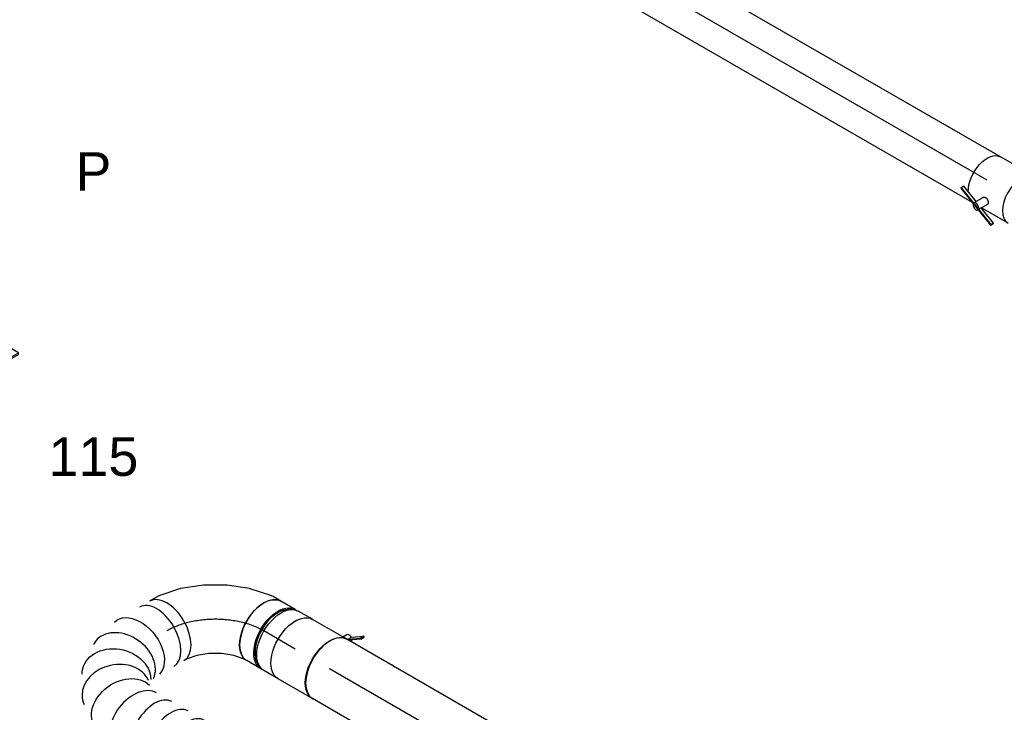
# Model space of a CAD drawing. Extents: x -138812 to 250702, y -18987 to 104055.
# Tile 32 of 193: x 16079 to 18374, y 27423 to 29038. Entities that reach past the tile are written whole.
import ezdxf
from ezdxf.enums import TextEntityAlignment as Align

# ---------------------------------------------------------------- set-up
doc = ezdxf.new("R2010")
doc.units = 0
doc.header["$LTSCALE"] = 50
doc.linetypes.add('CENTER2', pattern=[28.575, 19.05, -3.175, 3.175, -3.175])
doc.linetypes.add('STREEPJES', pattern=[0.1, 0.05, -0.05])
doc.layers.get('0').update_dxf_attribs({"linetype": 'CONTINUOUS'})
for name, color, linetype in [('WL570---_RETOUR', 112, 'CONTINUOUS'), ('WL570---_RETOUR_HL', 8, 'CONTINUOUS'), ('WL570---_TOEVOER_RST', 2, 'CONTINUOUS'), ('WL570---_TOEVOER_RST_HL', 1, 'CONTINUOUS'), ('WM570---_RETOUR_PR', 1, 'CONTINUOUS'), ('WM570---_TOEVOER_RST_PR', 1, 'CONTINUOUS')]:
    doc.layers.add(name, color=color, linetype=linetype)
doc.styles.add('BURO-018', font='ARIAL.TTF', dxfattribs={"height": 90})

# ---------------------------------------------------------------- blocks, each defined once
blk = doc.blocks.new('*U831')
at = {"color": 8, "linetype": 'STREEPJES', "ltscale": 10}
blk.add_line((6.1, 80, -401.7), (119.3, 80, -401.7), dxfattribs=at)
at = {"color": 0, "ltscale": 10}
for p, q in [((119.3, 80, -401.7), (1704.9, 80, -401.7)), ((0, -80, -401.7), (1704.9, -80, -401.7))]:
    blk.add_line(p, q, dxfattribs=at)
at = {"color": 0, "ltscale": 10, "extrusion": (7.43708e-18, -5.9805e-17, -1)}
blk.add_ellipse((1704.9, 0, -401.7), major_axis=(0, 80), ratio=0.57735, start_param=0, end_param=3.141593, dxfattribs=at)
at = {"color": 0, "ltscale": 10}
for start_param, end_param in [(3.141593, 3.932555), (3.016059, 3.141593)]:
    blk.add_ellipse((0, 0, -401.7), major_axis=(0, 80), ratio=0.57735, start_param=start_param, end_param=end_param, dxfattribs=at)
at = {"layer": 'WL570---_RETOUR_HL', "linetype": 'CENTER2'}
blk.add_line((0, 0, -401.7), (1704.9, 0, -401.7), dxfattribs=at)
at = {"layer": 'WM570---_RETOUR_PR', "color": 1, "style": 'BURO-018'}
blk.add_attdef('POSNR', text='', height=90, dxfattribs=at).set_placement((0, 0), align=Align.MIDDLE)
blk = doc.blocks.new('*U836')
at = {"color": 0, "ltscale": 10}
for p, q in [((3.7, 62.5, 2291), (1202.7, 62.5, 2291)), ((0, -62.5, 2291), (1202.7, -62.5, 2291))]:
    blk.add_line(p, q, dxfattribs=at)
at = {"color": 0, "ltscale": 10, "extrusion": (7.43708e-18, -5.9805e-17, -1)}
blk.add_ellipse((1202.7, 0, 2291), major_axis=(0, 62.5), ratio=0.57735, start_param=0, end_param=3.141593, dxfattribs=at)
at = {"layer": 'WL570---_RETOUR_HL', "linetype": 'CENTER2'}
blk.add_line((0, 0, 2291), (1202.7, 0, 2291), dxfattribs=at)
at = {"layer": 'WM570---_RETOUR_PR', "color": 1, "style": 'BURO-018'}
blk.add_attdef('POSNR', text='', height=90, dxfattribs=at).set_placement((0, 0), align=Align.MIDDLE)
blk = doc.blocks.new('*U837')
at = {"color": 2, "ltscale": 10}
for p, q in [((-16.6, 79.7, 2258.4), (-13.2, 85.6, 2258.4)), ((-16.5, 81, 2258.4), (-16.6, 79.7, 2258.4)), ((-16.6, 79.7, 2258.4), (26.3, 63.1, 2258.4)), ((-13.1, 86.9, 2258.4), (-16.5, 81, 2258.4)), ((-13.2, 85.6, 2258.4), (-13.1, 86.9, 2258.4)), ((29.7, 69, 2258.4), (-13.2, 85.6, 2258.4)), ((29.8, 70.2, 2258.4), (-13.1, 86.9, 2258.4)), ((26.3, 63.1, 2258.4), (29.7, 69, 2258.4)), ((29.7, 70.3, 2258.4), (30.1, 71, 2258.4)), ((29.7, 69, 2258.4), (29.8, 70.2, 2258.4)), ((30.6, 68.6, 2258.4), (29.7, 69, 2258.4)), ((89.8, 47, 2258.4), (29.8, 70.2, 2258.4)), ((-46.1, 62.5, 2258.4), (25.2, 62.5, 2258.4)), ((17.2, 48.6, 2258.4), (25.2, 62.5, 2258.4)), ((25.2, 62.5, 2258.4), (25.7, 63.3, 2258.4)), ((89.7, 45.7, 2258.4), (30.6, 68.6, 2258.4)), ((33.2, 38.7, 2258.4), (46.4, 61.6, 2258.4)), ((43.4, 56.4, 2258.4), (86.3, 39.8, 2258.4)), ((89.7, 45.7, 2258.4), (89.8, 47, 2258.4)), ((86.3, 39.8, 2258.4), (89.7, 45.7, 2258.4)), ((-46.1, -62.5, 2258.4), (46.1, -62.5, 2258.4))]:
    blk.add_line(p, q, dxfattribs=at)
for centre, major_axis, start_param, end_param in [((38.3, 66.3, 2258.4), (8.15, -4.7), 3.141593, 6.283185), ((38.3, 66.3, 2258.4), (8.15, -4.7), 0, 3.141593), ((-46.1, 0, 2258.4), (0, 62.5), 3.141593, 6.283185)]:
    blk.add_ellipse(centre, major_axis=major_axis, ratio=0.57735, start_param=start_param, end_param=end_param, dxfattribs=at)
at = {"color": 2, "ltscale": 10, "extrusion": (1.03585e-16, -6.83926e-17, -1)}
for start_param, end_param in [(0.156399, 0.284343), (0.746544, 3.141593)]:
    blk.add_ellipse((46.1, 0, 2258.4), major_axis=(0, 62.5), ratio=0.57735, start_param=start_param, end_param=end_param, dxfattribs=at)
at = {"color": 2, "ltscale": 10}
blk.add_spline([(33.2, 38.7, 2258.4), (32.7, 38.3, 2258.4), (32.2, 37.9, 2258.4), (31.7, 37.6, 2258.4), (31.1, 37.3, 2258.4), (30.4, 37.2, 2258.4), (29.6, 37.1, 2258.4), (28.9, 37, 2258.4), (28.1, 37.1, 2258.4), (27.2, 37.2, 2258.4), (26.4, 37.4, 2258.4), (25.6, 37.7, 2258.4), (24.7, 38.1, 2258.4), (23.9, 38.5, 2258.4), (23.1, 39, 2258.4), (22.3, 39.5, 2258.4), (21.5, 40.1, 2258.4), (20.8, 40.7, 2258.4), (20.1, 41.3, 2258.4), (19.5, 42, 2258.4), (18.9, 42.7, 2258.4), (18.4, 43.3, 2258.4), (17.9, 44, 2258.4), (17.6, 44.7, 2258.4), (17.3, 45.4, 2258.4), (17.1, 46, 2258.4), (16.9, 46.6, 2258.4), (16.9, 47.2, 2258.4), (16.9, 47.7, 2258.4), (17, 48.2, 2258.4), (17.2, 48.6, 2258.4)], degree=3, dxfattribs=at)
at = {"layer": 'WL570---_RETOUR', "color": 1, "style": 'BURO-018'}
blk.add_attdef('I', text='', height=90, dxfattribs=at).set_placement((0, 0), align=Align.MIDDLE)
at = {"layer": 'WM570---_RETOUR_PR', "color": 1, "style": 'BURO-018'}
blk.add_attdef('POSNR', text='', height=90, dxfattribs=at).set_placement((0, 0), align=Align.MIDDLE)
blk = doc.blocks.new('*U871')
at = {"color": 2, "ltscale": 10}
for p, q in [((-46.7, 80, 836.3), (46.7, 80, 836.3)), ((-52.7, -89, 836.3), (-76.8, -105.9, 836.3)), ((-74.4, -96.7, 836.3), (-50.6, -80, 836.3)), ((-48.4, -81.5, 836.3), (-72.4, -98.4, 836.3)), ((-48.4, -81.5, 836.3), (-52.7, -89, 836.3)), ((-50.2, -80, 836.3), (-48.4, -81.5, 836.3)), ((-47.9, -81.1, 836.3), (-48.4, -81.5, 836.3)), ((-46.7, -80, 836.3), (-35.2, -80, 836.3)), ((-35.2, -80, 836.3), (-40.7, -89.6, 836.3)), ((-35.2, -80, 836.3), (46.7, -80, 836.3)), ((-74.4, -96.7, 836.3), (-78.8, -104.3, 836.3)), ((-78.8, -104.3, 836.3), (-76.8, -105.9, 836.3)), ((-76.8, -105.9, 836.3), (-72.4, -98.4, 836.3)), ((-72.4, -98.4, 836.3), (-74.4, -96.7, 836.3))]:
    blk.add_line(p, q, dxfattribs=at)
blk.add_ellipse((-46.7, 0, 836.3), major_axis=(0, 80), ratio=0.57735, start_param=3.141593, end_param=6.283185, dxfattribs=at)
at = {"color": 2, "ltscale": 10, "extrusion": (1.23904e-16, 7.43708e-18, -1)}
for centre, major_axis, start_param, end_param in [((46.7, 0, 836.3), (0, 80), 0, 3.141593), ((-49, -84.9, 836.3), (8.26, -4.77), 2.413666, 3.141593), ((-49, -84.9, 836.3), (8.26, -4.77), 0, 1.692399)]:
    blk.add_ellipse(centre, major_axis=major_axis, ratio=0.57735, start_param=start_param, end_param=end_param, dxfattribs=at)
at = {"layer": 'WL570---_RETOUR', "color": 1, "style": 'BURO-018'}
blk.add_attdef('I', text='', height=90, dxfattribs=at).set_placement((0, 0), align=Align.MIDDLE)
at = {"layer": 'WM570---_RETOUR_PR', "color": 1, "style": 'BURO-018'}
blk.add_attdef('POSNR', text='', height=90, dxfattribs=at).set_placement((0, 0), align=Align.MIDDLE)
blk = doc.blocks.new('*U872')
at = {"color": 0, "ltscale": 10}
for p, q in [((-42.2, 80, 899.2), (-4.1, 80, 899.2)), ((4.1, 80, 899.2), (42.2, 80, 899.2)), ((-42.2, -80, 899.2), (-4.1, -80, 899.2)), ((4.1, -80, 899.2), (42.2, -80, 899.2))]:
    blk.add_line(p, q, dxfattribs=at)
at = {"color": 0, "ltscale": 10, "extrusion": (7.43708e-18, -5.9805e-17, -1)}
for centre, major_axis, start_param, end_param in [((-42.2, 0, 899.2), (0, 80), 0, 3.141593), ((-4.1, 0, 899.2), (0, 80), 0, 3.141593), ((4.1, 0, 899.2), (0, 80), 0, 3.230096), ((4.1, 0, 899.2), (0, 80), 6.194681, 6.280044), ((4.1, 0, 899.2), (0, 76), 0.198548, 2.943045), ((42.2, 0, 899.2), (0, 80), 0, 3.141593)]:
    blk.add_ellipse(centre, major_axis=major_axis, ratio=0.57735, start_param=start_param, end_param=end_param, dxfattribs=at)
at = {"layer": 'WL570---_RETOUR_HL', "linetype": 'CENTER2'}
blk.add_line((-42.2, 0, 899.2), (42.2, 0, 899.2), dxfattribs=at)
at = {"layer": 'WM570---_RETOUR_PR', "color": 1, "style": 'BURO-018'}
blk.add_attdef('POSNR', text='', height=90, dxfattribs=at).set_placement((0, 0), align=Align.MIDDLE)
blk = doc.blocks.new('*U900')
at = {"color": 0, "ltscale": 10}
for p, q in [((-24.2, 127.6, 1021.4), (-8.5, 145.3, 1021.4)), ((-8.5, 145.3, 1021.4), (-4, 153.1, 1021.4)), ((-46.2, 109.9, 1021.4), (-24.2, 127.6, 1021.4)), ((-98.4, 84.7, 1021.4), (-72, 95, 1021.4)), ((-72, 95, 1021.4), (-46.2, 109.9, 1021.4)), ((-154.3, 76, 1021.4), (-162.5, 76, 1021.4)), ((-130.6, 80, 1021.4), (-121.5, 80, 1021.4)), ((-121.5, 80, 1021.4), (-98.4, 84.7, 1021.4)), ((123, 53, 1021.4), (134.6, 73.1, 1021.4)), ((87, 11.8, 1021.4), (120.6, 49.7, 1021.4)), ((44.5, -22.5, 1021.4), (86.1, 10.9, 1021.4)), ((87, 11.8, 1021.4), (86.1, 10.9, 1021.4)), ((-2.6, -49.7, 1021.4), (44.4, -22.6, 1021.4)), ((44.4, -22.6, 1021.4), (44.5, -22.5, 1021.4)), ((-52.5, -69.1, 1021.4), (-2.8, -49.8, 1021.4)), ((-2.8, -49.8, 1021.4), (-2.6, -49.7, 1021.4)), ((-154.3, -76, 1021.4), (-162.5, -76, 1021.4)), ((-130.6, -80, 1021.4), (-107.4, -80, 1021.4)), ((-103.4, -79.6, 1021.4), (-53.8, -69.4, 1021.4)), ((-52.5, -69.1, 1021.4), (-53.8, -69.4, 1021.4))]:
    blk.add_line(p, q, dxfattribs=at)
for centre, major_axis, ratio, start_param, end_param in [((65.3, 113.1, 1021.4), (69.3, -40), 0.57735, 3.141593, 6.283185), ((-168.8, 0, 1021.4), (0, 76), 0.57735, 3.34014, 6.084638), ((-130.6, 0, 1021.4), (0, 80), 0.57735, 3.141593, 6.283185), ((56.7, 98.2, 1021.4), (65.1, -47), 0.497511, 6.232846, 6.333525), ((-113.4, 0, 1021.4), (8.1, -79.9), 0.497511, 6.232846, 6.333525)]:
    blk.add_ellipse(centre, major_axis=major_axis, ratio=ratio, start_param=start_param, end_param=end_param, dxfattribs=at)
at = {"layer": 'WL570---_RETOUR_HL', "linetype": 'CENTER2'}
blk.add_ellipse((-65.3, 113.1, 1021.4), major_axis=(-138.6, -80), ratio=0.57735, start_param=0.785398, end_param=2.356194, dxfattribs=at)
at = {"layer": 'WM570---_RETOUR_PR', "color": 1, "style": 'BURO-018'}
blk.add_attdef('POSNR', text='', height=90, dxfattribs=at).set_placement((0, 0), align=Align.MIDDLE)
blk = doc.blocks.new('*U901')
at = {"color": 0, "ltscale": 10}
for p, q in [((-199.1, 827.2, 929), (-199.4, 825.9, 929)), ((-197.4, 630, 929), (-197.1, 628.7, 929))]:
    blk.add_line(p, q, dxfattribs=at)
at = {"color": 0, "ltscale": 10, "extrusion": (3.41963e-17, -1.97432e-17, -1)}
for centre, major_axis, ratio, start_param, end_param in [((-94.7, 874.1, 929), (-69.3, 40), 0.57735, 0, 3.141593), ((-105.8, 855, 929), (-73.3, 32.8), 0.498728, 6.231742, 9.373335), ((-128.9, 755.8, 929), (80.1, -5.4), 0.1132, 3.132722, 6.274315), ((-128.3, 701.6, 929), (-79.9, -7.1), 0.098568, 3.149293, 6.290885), ((-103.2, 602.4, 929), (-72.7, -34), 0.4871, 3.191075, 6.332667), ((176.9, 104.2, 929), (-80.2, -6.9), 0.750739, 3.009293, 6.150885), ((80.3, 0, 929), (10.5, -79.7), 0.646887, 6.198226, 9.339819), ((155.2, 33.9, 929), (59.5, -54.4), 0.803023, 6.107746, 9.249338)]:
    blk.add_ellipse(centre, major_axis=major_axis, ratio=ratio, start_param=start_param, end_param=end_param, dxfattribs=at)
at = {"color": 0, "ltscale": 10}
for centre, major_axis, ratio, start_param, end_param in [((-121.2, 808.1, 929), (-78.1, 18.5), 0.317063, 3.168874, 6.255904), ((-119.6, 649.3, 929), (77.7, 20), 0.303454, 3.167459, 6.257319), ((-78.6, 561.4, 929), (68.7, 41.1), 0.56694, 3.141593, 6.283185), ((-52.5, 517.6, 929), (68.7, 41.1), 0.56694, 3.141593, 6.283185), ((-26.3, 473.9, 929), (68.7, 41.1), 0.56694, 3.141593, 6.283185), ((-0.2, 430.2, 929), (68.7, 41.1), 0.56694, 3.141593, 6.283185), ((26, 386.4, 929), (68.7, 41.1), 0.56694, 3.141593, 6.283185), ((52.1, 342.7, 929), (68.7, 41.1), 0.56694, 3.141593, 6.283185), ((76.1, 301.9, 929), (69.3, 40), 0.57735, 3.141593, 6.283185), ((97.9, 264.1, 929), (69.3, 40), 0.57735, 3.141593, 6.283185), ((119.7, 226.4, 929), (69.3, 40), 0.57735, 3.141593, 6.283185), ((141.6, 188.6, 929), (69.3, 40), 0.57735, 3.141593, 6.283185), ((165.4, 147.4, 929), (74.3, 30.8), 0.646887, 3.226552, 6.198226), ((165.4, 147.4, 929), (74.3, 30.8), 0.646887, 6.198226, 6.368145), ((0, 0, 929), (0, -80), 0.57735, 3.141593, 6.283185), ((27.2, 0, 929), (0, -80), 0.57735, 3.141593, 6.283185), ((123.4, 11.6, 929), (-34.1, 73), 0.750739, 0.1323, 3.009293), ((173.5, 65.5, 929), (76.9, -24.3), 0.803023, 3.317032, 6.107746), ((173.5, 65.5, 929), (76.9, -24.3), 0.803023, 6.107746, 6.458625), ((123.4, 11.6, 929), (-34.1, 73), 0.750739, 3.009293, 3.273893)]:
    blk.add_ellipse(centre, major_axis=major_axis, ratio=ratio, start_param=start_param, end_param=end_param, dxfattribs=at)
at = {"layer": 'WM570---_RETOUR_PR', "color": 1, "style": 'BURO-018'}
blk.add_attdef('POSNR', text='', height=90, dxfattribs=at).set_placement((0, 0), align=Align.MIDDLE)
blk = doc.blocks.new('*U977')
at = {"color": 0, "ltscale": 10}
for p, q in [((-122.3, 174.3, 2026.2), (-157.2, 113.8, 2026.2)), ((100.6, 174.3, 2026.2), (-122.3, 174.3, 2026.2)), ((-10.8, -18.7, 2026.2), (-122.3, 174.3, 2026.2)), ((212.1, -18.7, 2026.2), (100.6, 174.3, 2026.2)), ((-146.4, 132.6, 2026.2), (-164.3, 132.6, 2026.2)), ((-381.9, 78.2, 2026.2), (-168.4, -291.7, 2026.2)), ((-377.9, 78.2, 2026.2), (-166.4, -288.1, 2026.2)), ((-92.5, -160.2, 2026.2), (-10.8, -18.7, 2026.2)), ((212.1, -18.7, 2026.2), (-10.8, -18.7, 2026.2)), ((130.4, -160.2, 2026.2), (212.1, -18.7, 2026.2)), ((-155, -51.9, 2026.2), (-92.5, -160.2, 2026.2)), ((319.5, -288.1, 2026.2), (188, -60.5, 2026.2)), ((-92.5, -160.2, 2026.2), (130.4, -160.2, 2026.2)), ((-166.4, -288.1, 2026.2), (-168.4, -291.7, 2026.2)), ((-168.4, -291.7, 2026.2), (317.4, -291.7, 2026.2)), ((-166.4, -288.1, 2026.2), (319.5, -288.1, 2026.2)), ((317.4, -291.7, 2026.2), (319.5, -288.1, 2026.2))]:
    blk.add_line(p, q, dxfattribs=at)
at = {"color": 8, "linetype": 'STREEPJES', "ltscale": 10}
for q in [(-2.7, 116.1, 2026.2), (19.4, 122, 2026.2), (48.3, 116.1, 2026.2), (-12, 99.9, 2026.2), (76.3, 99.9, 2026.2), (-6.1, 77.8, 2026.2), (13.5, 55.7, 2026.2), (41.5, 39.5, 2026.2), (70.4, 33.6, 2026.2), (92.5, 39.5, 2026.2), (101.9, 55.7, 2026.2), (95.9, 77.8, 2026.2)]:
    blk.add_line((44.9, 77.8, 2026.2), q, dxfattribs=at)
at = {"color": 0, "ltscale": 10}
blk.add_ellipse((44.9, 77.8, 2026.2), major_axis=(54.1, -31.2), ratio=0.57735, dxfattribs=at)
at = {"layer": 'WL570---_TOEVOER_RST_HL', "linetype": 'CENTER2'}
blk.add_circle((0, 0, 2026.2), 0.075, dxfattribs=at)
at = {"layer": 'WL570---_TOEVOER_RST', "color": 1, "style": 'BURO-018'}
for tag in ['MC', 'Q']:
    blk.add_attdef(tag, text='', height=90, dxfattribs=at).set_placement((0, 0), align=Align.MIDDLE)
at = {"layer": 'WM570---_TOEVOER_RST_PR', "color": 1, "style": 'BURO-018'}
blk.add_attdef('POSNR', text='', height=90, dxfattribs=at).set_placement((0, 0), align=Align.MIDDLE)

msp = doc.modelspace()

# ---------------------------------------------------------------- block references
at = {"layer": 'WL570---_RETOUR'}
for name, p, rotation in [('*U836', (18334.32124, 28664.20694, -2290.99083), 149.9999999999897), ('*U837', (18374.23742, 28641.16132, -2258.39941), 149.9999999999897), ('*U900', (16534.63956, 27678.29474, -1021.40809), 149.9999999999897), ('*U901', (16421.50248, 27612.97502, -929.03205), 210.0000000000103), ('*U872', (16684.33407, 27591.86858, -899.18304), 149.9999999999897), ('*U871', (16761.37335, 27547.38993, -836.28072), 149.9999999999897), ('*U831', (18277.57573, 26672.01007, 401.69334), 149.9999999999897)]:
    msp.add_blockref(name, p, dxfattribs=dict(at, rotation=rotation))
at = {"layer": 'WL570---_TOEVOER_RST'}
ref = msp.add_blockref('*U977', (15654.66979, 28351.58873, -2026.24393), dxfattribs=dict(at, rotation=30.00000000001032))
ref.add_attrib('Q', '115', dxfattribs={"color": 1, "height": 90, "style": 'BURO-018'}).set_placement((16250.39832, 28018.86637), align=Align.MIDDLE)
ref.add_attrib('MC', 'P', dxfattribs={"color": 1, "height": 90, "style": 'BURO-018'}).set_placement((16250.39832, 28684.31109), align=Align.MIDDLE)

doc.saveas('drawing.dxf')
